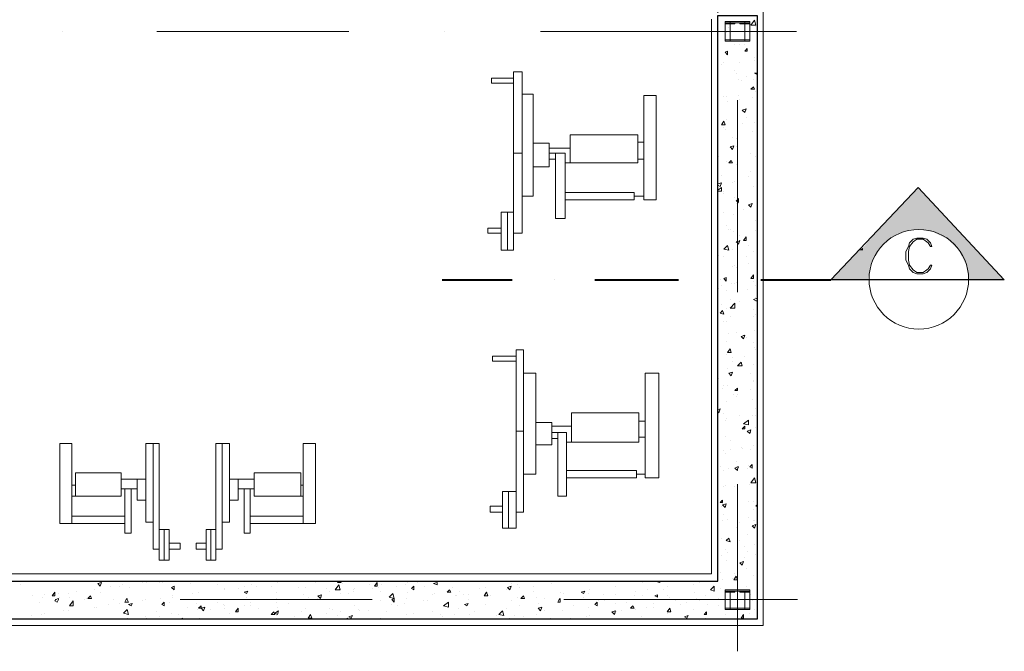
# Model space of a CAD drawing. Header units: metres. Extents: x 5.7 to 89.8, y 4 to 63.5.
# Tile 25 of 32: x 55.6 to 63.3, y 44 to 49. Entities that reach past the tile are written whole.
import ezdxf

# ---------------------------------------------------------------- set-up
doc = ezdxf.new("R2010")
doc.units = ezdxf.units.M
doc.header["$MEASUREMENT"] = 0
for name, color, linetype in [('PDF4_ax', 7, 'Continuous'), ('PDF4_column', 7, 'Continuous'), ('PDF4_furn', 7, 'Continuous'), ('PDF4_hatch-plan', 7, 'Continuous'), ('PDF4_Layer5', 7, 'Continuous'), ('PDF4_SECTION', 7, 'Continuous'), ('PDF4_shear wall', 7, 'Continuous')]:
    doc.layers.add(name, color=color, linetype=linetype)

msp = doc.modelspace()

# ---------------------------------------------------------------- linework, layer by layer
at = {"layer": 'PDF4_ax', "lineweight": 9}
for points in [[(55.9509, 48.904), (55.9509, 48.904)], [(56.6925, 48.904), (58.1949, 48.904)], [(58.9462, 48.904), (58.9462, 48.904)], [(59.6974, 48.904), (61.7007, 48.904)], [(61.2384, 48.3647), (61.2384, 46.8622)], [(61.2384, 46.111), (61.2384, 46.111)], [(61.2384, 45.3597), (61.2384, 44.0499)], [(56.1242, 44.4544), (56.1242, 44.4544)], [(56.8754, 44.4544), (58.3779, 44.4544)], [(59.1291, 44.4544), (59.1291, 44.4544)], [(59.8804, 44.4544), (61.7103, 44.4544)]]:
    msp.add_lwpolyline(points, dxfattribs=at)
at = {"layer": 'PDF4_column', "lineweight": 18}
for points in [[(61.1421, 48.9811), (61.3347, 48.9811), (61.3347, 48.827), (61.1421, 48.827)], [(61.1421, 48.9811), (61.3347, 48.9811), (61.3347, 48.827), (61.1421, 48.827)], [(61.1421, 48.9811), (61.3347, 48.9811), (61.3347, 48.827), (61.1421, 48.827)], [(61.1806, 48.8366), (61.1421, 48.8366), (61.2191, 48.8366), (61.1806, 48.8366), (61.1806, 48.9618), (61.2191, 48.9618), (61.2191, 48.9714), (61.1421, 48.9714), (61.1421, 48.9618), (61.1806, 48.9618)], [(61.1806, 48.8366), (61.1421, 48.8366), (61.2191, 48.8366), (61.1806, 48.8366), (61.1806, 48.9618), (61.2191, 48.9618), (61.2191, 48.9714), (61.1421, 48.9714), (61.1421, 48.9618), (61.1806, 48.9618)], [(61.1806, 48.8366), (61.1421, 48.8366), (61.2191, 48.8366), (61.1806, 48.8366), (61.1806, 48.9618), (61.2191, 48.9618), (61.2191, 48.9714), (61.1421, 48.9714), (61.1421, 48.9618), (61.1806, 48.9618)], [(61.2962, 48.9714), (61.1806, 48.9714), (61.1806, 48.9811), (61.2962, 48.9811)], [(61.2962, 48.9714), (61.1806, 48.9714), (61.1806, 48.9811), (61.2962, 48.9811)], [(61.2962, 48.9714), (61.1806, 48.9714), (61.1806, 48.9811), (61.2962, 48.9811)], [(61.2962, 48.8366), (61.2576, 48.8366), (61.3347, 48.8366), (61.2962, 48.8366), (61.2962, 48.9618), (61.3347, 48.9618), (61.3347, 48.9714), (61.2576, 48.9714), (61.2576, 48.9618), (61.2962, 48.9618)], [(61.2962, 48.8366), (61.2576, 48.8366), (61.3347, 48.8366), (61.2962, 48.8366), (61.2962, 48.9618), (61.3347, 48.9618), (61.3347, 48.9714), (61.2576, 48.9714), (61.2576, 48.9618), (61.2962, 48.9618)], [(61.2962, 48.8366), (61.2576, 48.8366), (61.3347, 48.8366), (61.2962, 48.8366), (61.2962, 48.9618), (61.3347, 48.9618), (61.3347, 48.9714), (61.2576, 48.9714), (61.2576, 48.9618), (61.2962, 48.9618)], [(61.2962, 48.827), (61.1806, 48.827), (61.1806, 48.8366), (61.2962, 48.8366)], [(61.2962, 48.827), (61.1806, 48.827), (61.1806, 48.8366), (61.2962, 48.8366)], [(61.2962, 48.827), (61.1806, 48.827), (61.1806, 48.8366), (61.2962, 48.8366)], [(61.1421, 44.5315), (61.3347, 44.5315), (61.3347, 44.3774), (61.1421, 44.3774)], [(61.1806, 44.387), (61.1421, 44.387), (61.2191, 44.387), (61.1806, 44.387), (61.1806, 44.5122), (61.2191, 44.5122), (61.2191, 44.5218), (61.1421, 44.5218), (61.1421, 44.5122), (61.1806, 44.5122)], [(61.2962, 44.387), (61.2576, 44.387), (61.3347, 44.387), (61.2962, 44.387), (61.2962, 44.5122), (61.3347, 44.5122), (61.3347, 44.5218), (61.2576, 44.5218), (61.2576, 44.5122), (61.2962, 44.5122)], [(61.2962, 44.3774), (61.1806, 44.3774), (61.1806, 44.387), (61.2962, 44.387)]]:
    msp.add_lwpolyline(points, close=True, dxfattribs=at)
msp.add_lwpolyline([(61.2962, 44.5218), (61.1806, 44.5218), (61.2962, 44.5218)], dxfattribs=at)
at = {"layer": 'PDF4_furn', "lineweight": 18}
for points in [[(59.4855, 48.5862), (59.5529, 48.5862), (59.5529, 47.3245), (59.4855, 47.3245)], [(60.5064, 48.4032), (60.6027, 48.4032), (60.6027, 47.5845), (60.5064, 47.5845)], [(59.9285, 48.095), (60.4583, 48.095), (60.4583, 47.8735), (59.9285, 47.8735)], [(59.813, 47.9505), (59.89, 47.9505), (59.89, 47.4401), (59.813, 47.4401)], [(59.3892, 47.4882), (59.4373, 47.4882), (59.4373, 47.1897), (59.3892, 47.1897)], [(59.5048, 46.4095), (59.5626, 46.4095), (59.5626, 45.1382), (59.5048, 45.1382)], [(60.516, 46.2265), (60.622, 46.2265), (60.622, 45.4079), (60.516, 45.4079)], [(59.9382, 45.9184), (60.4679, 45.9184), (60.4679, 45.6872), (59.9382, 45.6872)], [(59.8322, 45.7643), (59.8996, 45.7643), (59.8996, 45.2634), (59.8322, 45.2634)], [(55.9316, 45.0515), (55.9316, 45.6776), (56.0279, 45.6776), (56.0279, 45.0515)], [(56.7117, 45.6776), (56.7117, 44.8493), (56.6636, 44.8493), (56.6636, 45.6776)], [(57.1548, 45.6776), (57.1548, 44.8493), (57.2029, 44.8493), (57.2029, 45.6776)], [(57.9349, 45.0515), (57.9349, 45.6776), (57.8386, 45.6776), (57.8386, 45.0515)], [(56.0568, 45.2634), (56.0568, 45.4464), (56.4131, 45.4464), (56.4131, 45.2634)], [(57.8193, 45.2634), (57.8193, 45.4464), (57.4533, 45.4464), (57.4533, 45.2634)], [(59.3988, 45.302), (59.447, 45.302), (59.447, 45.013), (59.3988, 45.013)], [(56.7502, 45.0034), (56.7502, 44.7626), (56.7888, 44.7626), (56.7888, 45.0034)], [(57.1162, 45.0034), (57.1162, 44.7626), (57.0777, 44.7626), (57.0777, 45.0034)]]:
    msp.add_lwpolyline(points, close=True, dxfattribs=at)
for points in [[(59.4855, 48.538), (59.3121, 48.538), (59.3121, 48.4995), (59.4855, 48.4995)], [(59.5529, 48.4128), (59.6396, 48.4128), (59.6396, 47.6134), (59.5529, 47.6134)], [(60.4583, 48.0372), (60.5064, 48.0372)], [(59.6396, 48.0276), (59.7648, 48.0276), (59.7648, 47.8446), (59.6396, 47.8446)], [(59.7648, 47.9891), (59.9285, 47.9891)], [(59.4855, 47.9505), (59.5529, 47.9505)], [(59.813, 47.9505), (59.7648, 47.9505)], [(59.813, 47.9024), (59.7648, 47.9024)], [(60.4583, 47.9024), (60.5064, 47.9024)], [(59.9285, 47.8735), (59.89, 47.8735)], [(59.89, 47.6423), (60.4294, 47.6423), (60.4294, 47.5845), (59.89, 47.5845)], [(60.4294, 47.6134), (60.5064, 47.6134)], [(59.4373, 47.4882), (59.4855, 47.4882)], [(59.3892, 47.363), (59.2832, 47.363), (59.2832, 47.3245), (59.3892, 47.3245)], [(59.4373, 47.1897), (59.4855, 47.1897), (59.4855, 47.3245)], [(59.5048, 46.3614), (59.3218, 46.3614), (59.3218, 46.3229), (59.5048, 46.3229)], [(59.5626, 46.2265), (59.6589, 46.2265), (59.6589, 45.4368), (59.5626, 45.4368)], [(59.6589, 45.8413), (59.7841, 45.8413), (59.7841, 45.6679), (59.6589, 45.6679)], [(59.7841, 45.8124), (59.9382, 45.8124)], [(60.4679, 45.8509), (60.516, 45.8509)], [(59.5048, 45.7739), (59.5626, 45.7739)], [(59.8322, 45.7643), (59.7841, 45.7643)], [(60.4679, 45.7257), (60.516, 45.7257)], [(56.6636, 45.6776), (56.6058, 45.6776), (56.6058, 45.0612), (56.6636, 45.0612)], [(57.2029, 45.6776), (57.2607, 45.6776), (57.2607, 45.0612), (57.2029, 45.0612)], [(59.8322, 45.7161), (59.7841, 45.7161)], [(59.9382, 45.6872), (59.8996, 45.6872)], [(59.8996, 45.4657), (60.4486, 45.4657), (60.4486, 45.4079), (59.8996, 45.4079)], [(60.4486, 45.4368), (60.516, 45.4368)], [(56.0568, 45.3501), (56.0279, 45.3501)], [(56.5384, 45.3983), (56.4131, 45.3983)], [(56.6058, 45.3983), (56.5384, 45.3983), (56.5384, 45.2345), (56.6058, 45.2345)], [(57.2607, 45.3983), (57.3281, 45.3983), (57.3281, 45.2345), (57.2607, 45.2345)], [(57.3281, 45.3983), (57.4533, 45.3983)], [(57.8193, 45.3501), (57.8386, 45.3501)], [(56.0568, 45.2634), (56.0279, 45.2634)], [(56.4131, 45.3212), (56.442, 45.3212), (56.442, 44.9745), (56.4902, 44.9745), (56.4902, 45.3212), (56.442, 45.3212)], [(56.4902, 45.3212), (56.5384, 45.3212)], [(57.3763, 45.3212), (57.3281, 45.3212)], [(57.4244, 45.3212), (57.3763, 45.3212), (57.3763, 44.9745), (57.4244, 44.9745), (57.4244, 45.3212), (57.4533, 45.3212)], [(57.8193, 45.2634), (57.8386, 45.2634)], [(59.447, 45.302), (59.5048, 45.302)], [(59.3988, 45.1864), (59.3025, 45.1864), (59.3025, 45.1382), (59.3988, 45.1382)], [(56.0279, 45.1093), (56.442, 45.1093)], [(57.8386, 45.1093), (57.4244, 45.1093)], [(59.447, 45.013), (59.5048, 45.013), (59.5048, 45.1382)], [(56.0279, 45.0515), (56.442, 45.0515)], [(57.8386, 45.0515), (57.4244, 45.0515)], [(56.7502, 45.0034), (56.7117, 45.0034)], [(57.1162, 45.0034), (57.1548, 45.0034)], [(56.7888, 44.8493), (56.8754, 44.8493), (56.8754, 44.8974), (56.7888, 44.8974)], [(57.0777, 44.8493), (57.0007, 44.8493), (57.0007, 44.8974), (57.0777, 44.8974)], [(56.7502, 44.7626), (56.7117, 44.7626), (56.7117, 44.8493)], [(57.1162, 44.7626), (57.1548, 44.7626), (57.1548, 44.8493)]]:
    msp.add_lwpolyline(points, dxfattribs=at)
at = {"layer": 'PDF4_hatch-plan', "lineweight": 18}
for points in [[(61.3443, 48.9522), (61.3732, 48.9907), (61.3828, 48.9522)], [(61.1613, 48.7499), (61.1613, 48.721), (61.1421, 48.7403)], [(61.3154, 48.7692), (61.3154, 48.7499), (61.2962, 48.7499)], [(61.3636, 48.4706), (61.3732, 48.4514), (61.3443, 48.4514)], [(61.3058, 48.2973), (61.2962, 48.2684), (61.2769, 48.2876)], [(61.1324, 48.2009), (61.1421, 48.1721), (61.1132, 48.1721)], [(61.2095, 48.0083), (61.1999, 47.9794), (61.1806, 47.9987)], [(61.1902, 47.8927), (61.1999, 47.8735), (61.171, 47.8735)], [(61.248, 47.5942), (61.248, 47.5653), (61.2384, 47.5749), (61.2287, 47.5749), (61.2384, 47.5845)], [(61.354, 47.5557), (61.3443, 47.5268), (61.3251, 47.546)], [(61.2576, 47.2667), (61.248, 47.2378), (61.2384, 47.2475), (61.2287, 47.2571), (61.2384, 47.2571)], [(61.3058, 47.2956), (61.3058, 47.2667), (61.2865, 47.2667)], [(61.171, 47.1897), (61.1324, 47.1993), (61.1613, 47.2282)], [(61.1517, 46.9778), (61.1517, 46.9489), (61.1324, 46.9682)], [(61.3636, 46.997), (61.3636, 46.9682), (61.3443, 46.9682)], [(61.2191, 46.737), (61.1806, 46.737), (61.2191, 46.7755)], [(61.1228, 46.7177), (61.1324, 46.6888), (61.1035, 46.6985)], [(61.2962, 46.5251), (61.2865, 46.4962), (61.2673, 46.5155)], [(61.1806, 46.4192), (61.1902, 46.3903), (61.1613, 46.3903)], [(61.2769, 46.2843), (61.2673, 46.3132), (61.2384, 46.2843)], [(61.1999, 46.2362), (61.1902, 46.2073), (61.171, 46.2265)], [(61.2384, 46.111), (61.2384, 46.0917), (61.2191, 46.0917)], [(61.2962, 45.8124), (61.2962, 45.7931), (61.2769, 45.7931)], [(61.3251, 45.822), (61.2865, 45.8317), (61.3251, 45.8606)], [(61.3443, 45.7835), (61.3347, 45.7546), (61.3154, 45.7739)], [(61.2384, 45.4753), (61.2384, 45.4657), (61.2191, 45.4849), (61.2384, 45.4946), (61.248, 45.4946)], [(61.354, 45.5138), (61.354, 45.4849), (61.3347, 45.4946)], [(61.3828, 45.3694), (61.3443, 45.3694), (61.3732, 45.4079)], [(61.1228, 45.2345), (61.1228, 45.2153), (61.1035, 45.2153)], [(61.1517, 45.2056), (61.1421, 45.1767), (61.1228, 45.196)], [(61.3828, 45.0419), (61.3732, 45.013), (61.354, 45.0323)], [(61.171, 44.936), (61.1806, 44.9071), (61.1517, 44.9167)], [(61.2865, 44.753), (61.2769, 44.7241), (61.2576, 44.7433)], [(56.259, 44.5892), (56.2494, 44.5604), (56.2302, 44.5796)], [(58.1275, 44.5315), (58.089, 44.5315), (58.1179, 44.57)], [(58.4164, 44.5892), (58.4164, 44.5604), (58.3972, 44.5604)], [(58.8884, 44.5892), (58.8884, 44.57), (58.8595, 44.5796)], [(61.2287, 44.6374), (61.2384, 44.6085), (61.2095, 44.6085)], [(55.8931, 44.5122), (55.8931, 44.4833), (55.8738, 44.4833)], [(56.8273, 44.5604), (56.8273, 44.5315), (56.808, 44.5507)], [(57.4052, 44.5218), (57.3955, 44.5026), (57.3763, 44.5122)], [(57.983, 44.4929), (57.9734, 44.464), (57.9541, 44.4833)], [(58.5513, 44.464), (58.5128, 44.4737), (58.5416, 44.5026)], [(58.7054, 44.5604), (58.7054, 44.5315), (58.6861, 44.5411)], [(58.9847, 44.5315), (58.9943, 44.5122), (58.9654, 44.5122)], [(59.2736, 44.5122), (59.2832, 44.4833), (59.2544, 44.4833)], [(59.4662, 44.5604), (59.4566, 44.5315), (59.4373, 44.5507)], [(60.0441, 44.5218), (60.0345, 44.5026), (60.0152, 44.5122)], [(60.6124, 44.4929), (60.6124, 44.4737), (60.5931, 44.4833)], [(61.0554, 44.5218), (61.0265, 44.5315), (61.0554, 44.5604)], [(55.922, 44.464), (55.922, 44.4544), (55.9123, 44.4351), (55.8931, 44.4448), (55.9027, 44.4544)], [(56.0375, 44.4063), (56.0086, 44.4063), (56.0375, 44.4448)], [(56.1724, 44.4833), (56.182, 44.464), (56.1531, 44.464)], [(56.4613, 44.464), (56.4613, 44.4544), (56.4709, 44.4351), (56.442, 44.4351), (56.4517, 44.4544)], [(56.4998, 44.4255), (56.4902, 44.4063), (56.4709, 44.4159)], [(56.7502, 44.4351), (56.7502, 44.4063), (56.731, 44.4159)], [(58.5513, 44.464), (58.5513, 44.4544), (58.5513, 44.4351), (58.532, 44.4544)], [(58.975, 44.3966), (58.9365, 44.4063), (58.975, 44.4351)], [(59.1291, 44.4255), (59.1195, 44.4063), (59.1003, 44.4159)], [(59.5626, 44.4833), (59.5722, 44.464), (59.5433, 44.464)], [(59.8515, 44.464), (59.8515, 44.4544), (59.8515, 44.4351), (59.8322, 44.4351), (59.8419, 44.4544)], [(60.1404, 44.4351), (60.1404, 44.4063), (60.1212, 44.4159)], [(56.4709, 44.3388), (56.4324, 44.3485), (56.4613, 44.3774)], [(57.0392, 44.4063), (57.0392, 44.387), (57.0199, 44.387)], [(57.0681, 44.3966), (57.0584, 44.3677), (57.0392, 44.387)], [(57.3281, 44.387), (57.3281, 44.3581), (57.3089, 44.3581)], [(57.6074, 44.3581), (57.617, 44.3388), (57.5882, 44.3388)], [(57.6459, 44.3677), (57.6363, 44.3388), (57.617, 44.3485)], [(57.8964, 44.3388), (57.906, 44.3099), (57.8771, 44.3099)], [(59.4085, 44.3292), (59.3699, 44.3388), (59.3988, 44.3677)], [(59.707, 44.3966), (59.6974, 44.3677), (59.6781, 44.387)], [(60.2849, 44.3677), (60.2753, 44.3388), (60.256, 44.3581)], [(60.4197, 44.4063), (60.4294, 44.387), (60.4005, 44.387)], [(60.7087, 44.387), (60.7183, 44.3581), (60.6894, 44.3581)], [(60.9976, 44.3581), (60.9976, 44.3388), (60.9783, 44.3388)], [(61.2865, 44.3388), (61.2865, 44.3099), (61.2673, 44.3099)], [(58.2238, 44.3292), (58.2142, 44.3099), (58.1949, 44.3196)], [(60.8531, 44.3292), (60.8435, 44.3099), (60.8242, 44.3196)]]:
    msp.add_lwpolyline(points, close=True, dxfattribs=at)
for points in [[(61.1517, 48.8944), (61.1517, 48.8944)], [(61.171, 48.9329), (61.171, 48.9329)], [(61.3828, 48.9425), (61.3828, 48.9425)], [(61.2191, 48.7981), (61.2191, 48.7981)], [(61.2576, 48.7981), (61.2576, 48.7981)], [(61.2962, 48.7981), (61.2962, 48.7981)], [(61.1324, 48.6632), (61.1324, 48.6632)], [(61.2576, 48.6632), (61.2576, 48.6632)], [(61.3732, 48.7018), (61.3732, 48.7018)], [(61.3732, 48.6729), (61.3732, 48.6729)], [(61.1132, 48.644), (61.1132, 48.644)], [(61.2191, 48.5958), (61.2191, 48.5958)], [(61.2287, 48.5766), (61.2287, 48.5766)], [(61.3925, 48.5669), (61.3732, 48.5766), (61.3925, 48.5766)], [(61.248, 48.5284), (61.248, 48.5284)], [(61.2673, 48.5188), (61.2673, 48.5188)], [(61.3058, 48.5477), (61.3058, 48.5477)], [(61.3636, 48.5284), (61.3636, 48.5284)], [(61.3828, 48.4321), (61.3828, 48.4321)], [(61.1324, 48.3936), (61.1324, 48.3936)], [(61.1517, 48.3936), (61.1517, 48.3936)], [(61.1613, 48.355), (61.1613, 48.355)], [(61.248, 48.4032), (61.248, 48.4032)], [(61.2576, 48.3743), (61.2576, 48.3743)], [(61.354, 48.3839), (61.354, 48.3839)], [(61.2384, 48.2684), (61.2384, 48.2684)], [(61.1517, 48.2106), (61.1517, 48.2106)], [(61.3058, 48.2298), (61.3058, 48.2298)], [(61.3732, 48.1913), (61.3732, 48.1913)], [(61.1324, 48.1528), (61.1324, 48.1528)], [(61.1421, 48.1335), (61.1421, 48.1335)], [(61.2384, 48.1335), (61.2384, 48.1335)], [(61.2769, 48.1817), (61.2769, 48.1817)], [(61.354, 48.1239), (61.354, 48.1239)], [(61.1999, 48.0757), (61.1999, 48.0757)], [(61.2287, 48.0661), (61.2287, 48.0661)], [(61.1902, 47.9794), (61.1902, 47.9794)], [(61.2287, 47.9987), (61.2287, 47.9987)], [(61.0939, 47.9216), (61.0939, 47.9216)], [(61.1517, 47.8831), (61.1517, 47.8831)], [(61.3443, 47.9505), (61.3443, 47.9505)], [(61.3828, 47.9216), (61.3828, 47.9216)], [(61.2287, 47.8639), (61.2287, 47.8639)], [(61.3443, 47.8061), (61.3443, 47.8061)], [(61.1132, 47.7772), (61.1132, 47.7772)], [(61.2191, 47.729), (61.2191, 47.729)], [(61.2384, 47.7964), (61.2384, 47.7964)], [(61.3251, 47.7675), (61.3251, 47.7675)], [(61.0843, 47.7098), (61.1132, 47.7194), (61.1035, 47.6905), (61.0843, 47.7001)], [(61.0843, 47.6616), (61.1132, 47.6809), (61.1132, 47.652), (61.0843, 47.652)], [(61.1324, 47.652), (61.1324, 47.652)], [(61.1999, 47.7194), (61.1999, 47.7194)], [(61.2384, 47.652), (61.2384, 47.652)], [(61.3636, 47.6905), (61.3636, 47.6905)], [(61.3925, 47.6712), (61.3925, 47.6712)], [(61.1324, 47.6327), (61.1324, 47.6327)], [(61.2191, 47.6038), (61.2191, 47.6038)], [(61.2287, 47.5557), (61.2287, 47.5557)], [(61.248, 47.5557), (61.248, 47.5557)], [(61.2865, 47.5075), (61.2865, 47.5075)], [(61.1324, 47.4882), (61.1324, 47.4882)], [(61.2095, 47.469), (61.2095, 47.469)], [(61.3828, 47.4208), (61.3828, 47.4208)], [(61.1517, 47.3823), (61.1517, 47.3823)], [(61.171, 47.3534), (61.171, 47.3534)], [(61.1806, 47.3534), (61.1806, 47.3534)], [(61.3828, 47.3438), (61.3828, 47.3438)], [(61.2095, 47.3341), (61.2095, 47.3341)], [(61.2576, 47.3052), (61.2576, 47.3052)], [(61.1999, 47.1993), (61.1999, 47.1993)], [(61.3251, 47.2282), (61.3251, 47.2282)], [(61.0939, 47.1511), (61.0939, 47.1511)], [(61.1324, 47.1415), (61.1324, 47.1415)], [(61.3058, 47.1415), (61.3058, 47.1415)], [(61.3636, 47.18), (61.3636, 47.18)], [(61.1999, 47.0645), (61.1999, 47.0645)], [(61.2191, 47.0741), (61.2191, 47.0741)], [(61.2287, 47.0548), (61.2287, 47.0548)], [(61.3251, 47.0837), (61.3251, 47.0837)], [(61.0939, 46.8911), (61.0939, 46.8911)], [(61.1132, 46.9104), (61.1132, 46.9104)], [(61.1902, 46.9296), (61.1902, 46.9296)], [(61.2191, 46.9296), (61.2191, 46.9296)], [(61.2287, 46.9393), (61.2287, 46.9393)], [(61.3154, 46.8815), (61.3154, 46.8815)], [(61.3636, 46.9489), (61.3636, 46.9489)], [(61.3828, 46.9104), (61.3828, 46.9104)], [(61.1517, 46.8718), (61.1517, 46.8718)], [(61.1806, 46.8044), (61.1806, 46.8044)], [(61.3925, 46.7948), (61.3828, 46.7948), (61.3636, 46.8044), (61.3925, 46.8141)], [(61.3828, 46.8237), (61.3828, 46.8237)], [(61.1132, 46.7659), (61.1132, 46.7659)], [(61.1517, 46.737), (61.1517, 46.737)], [(61.2576, 46.7852), (61.2576, 46.7852)], [(61.3636, 46.7274), (61.3636, 46.7274)], [(61.1806, 46.6696), (61.1806, 46.6696)], [(61.3636, 46.6696), (61.3636, 46.6696)], [(61.3828, 46.6888), (61.3828, 46.6888)], [(61.1324, 46.6311), (61.1324, 46.6311)], [(61.1517, 46.6311), (61.1517, 46.6311)], [(61.171, 46.5347), (61.171, 46.5347)], [(61.2287, 46.5444), (61.2287, 46.5444)], [(61.2865, 46.5251), (61.2865, 46.5251)], [(61.3058, 46.5059), (61.3058, 46.5059)], [(61.3732, 46.5636), (61.3732, 46.5636)], [(61.1517, 46.477), (61.1517, 46.477)], [(61.3636, 46.4673), (61.3636, 46.4673)], [(61.3732, 46.4288), (61.3732, 46.4288)], [(61.1517, 46.371), (61.1517, 46.371)], [(61.171, 46.3999), (61.171, 46.3999)], [(61.1999, 46.3518), (61.1999, 46.3518)], [(61.2962, 46.3614), (61.2962, 46.3614)], [(61.3828, 46.4095), (61.3828, 46.4095)], [(61.1613, 46.2651), (61.1613, 46.2651)], [(61.1999, 46.3229), (61.1999, 46.3229)], [(61.3636, 46.294), (61.3636, 46.294)], [(61.0939, 46.188), (61.0939, 46.188)], [(61.1902, 46.2073), (61.1902, 46.2073)], [(61.3443, 46.2265), (61.3443, 46.2265)], [(61.1228, 46.111), (61.1228, 46.111)], [(61.1324, 46.1302), (61.1324, 46.1302)], [(61.1613, 46.1302), (61.1613, 46.1302)], [(61.3636, 46.1688), (61.3636, 46.1688)], [(61.3636, 46.1591), (61.3636, 46.1591)], [(61.2095, 46.0628), (61.2095, 46.0628)], [(61.2287, 46.0436), (61.2287, 46.0436)], [(61.2384, 46.0628), (61.2384, 46.0628)], [(61.3443, 46.1013), (61.3443, 46.1013)], [(61.1517, 46.005), (61.1517, 46.005)], [(61.354, 46.0243), (61.354, 46.0243)], [(61.0843, 45.9376), (61.1035, 45.9472), (61.0939, 45.9184), (61.0843, 45.928)], [(61.1324, 45.9087), (61.1324, 45.9087)], [(61.2576, 45.8991), (61.2576, 45.8991)], [(61.354, 45.8991), (61.354, 45.8991)], [(61.3828, 45.9472), (61.3828, 45.9472)], [(61.3828, 45.8991), (61.3828, 45.8991)], [(61.1421, 45.8606), (61.1421, 45.8606)], [(61.1517, 45.8702), (61.1517, 45.8702)], [(61.3828, 45.8028), (61.3828, 45.8028)], [(61.1421, 45.7354), (61.1421, 45.7354)], [(61.2769, 45.7835), (61.2769, 45.7835)], [(61.3443, 45.7643), (61.3443, 45.7643)], [(61.1806, 45.6968), (61.1806, 45.6968)], [(61.2673, 45.6487), (61.2673, 45.6487)], [(61.3636, 45.6583), (61.3636, 45.6583)], [(61.1324, 45.6198), (61.1324, 45.6198)], [(61.1421, 45.6005), (61.1421, 45.6005)], [(61.1806, 45.6294), (61.1806, 45.6294)], [(61.2769, 45.639), (61.2769, 45.639)], [(61.3443, 45.6294), (61.3443, 45.6294)], [(61.1035, 45.4946), (61.1035, 45.4946)], [(61.2287, 45.5331), (61.2287, 45.5331)], [(61.3251, 45.5042), (61.3251, 45.5042)], [(61.3347, 45.4946), (61.3347, 45.4946)], [(61.1324, 45.4657), (61.1324, 45.4657)], [(61.171, 45.4849), (61.171, 45.4849)], [(61.3154, 45.4849), (61.3154, 45.4849)], [(61.1324, 45.3405), (61.1324, 45.3405)], [(61.1421, 45.3501), (61.1421, 45.3501)], [(61.2191, 45.3405), (61.2191, 45.3405)], [(61.3347, 45.3597), (61.3347, 45.3597)], [(61.3828, 45.3886), (61.3828, 45.3886)], [(61.2384, 45.2827), (61.2384, 45.2827)], [(61.1132, 45.2345), (61.1132, 45.2345)], [(61.1132, 45.1864), (61.1132, 45.1864)], [(61.1228, 45.2056), (61.1228, 45.2056)], [(61.3251, 45.2249), (61.3251, 45.2249)], [(61.3251, 45.2249), (61.3251, 45.2249)], [(61.3636, 45.2249), (61.3636, 45.2249)], [(61.3925, 45.1864), (61.3828, 45.1864), (61.3925, 45.196)], [(61.1324, 45.119), (61.1324, 45.119)], [(61.3636, 45.1575), (61.3636, 45.1575)], [(61.1228, 45.0708), (61.1228, 45.0708)], [(61.1613, 45.0804), (61.1613, 45.0804)], [(61.2576, 45.0612), (61.2576, 45.0612)], [(61.3251, 45.0997), (61.3251, 45.0997)], [(61.3636, 45.0708), (61.3636, 45.0708)], [(61.3732, 45.0708), (61.3732, 45.0708)], [(61.2287, 45.0226), (61.2287, 45.0226)], [(61.3154, 44.9649), (61.3154, 44.9649)], [(61.1132, 44.936), (61.1132, 44.936)], [(61.1517, 44.9071), (61.1517, 44.9071)], [(61.2576, 44.9167), (61.2576, 44.9167)], [(61.3732, 44.8878), (61.3732, 44.8878)], [(61.1132, 44.8011), (61.1132, 44.8011)], [(61.1421, 44.8493), (61.1421, 44.8493)], [(61.1613, 44.8204), (61.1613, 44.8204)], [(61.2962, 44.8686), (61.2962, 44.8686)], [(61.3154, 44.83), (61.3154, 44.83)], [(61.3828, 44.8108), (61.3828, 44.8108)], [(61.1517, 44.7626), (61.1517, 44.7626)], [(61.2962, 44.7819), (61.2962, 44.7819)], [(61.1035, 44.6663), (61.1035, 44.6663)], [(61.2191, 44.6567), (61.2191, 44.6567)], [(61.3058, 44.6952), (61.3058, 44.6952)], [(61.3636, 44.647), (61.3636, 44.647)], [(55.6234, 44.57), (55.6234, 44.57)], [(55.6619, 44.5989), (55.6715, 44.5989)], [(55.6715, 44.5989), (55.6715, 44.5989)], [(56.4228, 44.57), (56.4228, 44.57)], [(56.5191, 44.5989), (56.5191, 44.5989)], [(56.5769, 44.5892), (56.5769, 44.5892)], [(56.6154, 44.5892), (56.6154, 44.5892)], [(56.7117, 44.5892), (56.7117, 44.5892)], [(56.7406, 44.5892), (56.7406, 44.5892)], [(56.9525, 44.5796), (56.9525, 44.5796)], [(57.1644, 44.57), (57.1644, 44.57)], [(57.4341, 44.57), (57.4341, 44.57)], [(57.6363, 44.5892), (57.6363, 44.5892)], [(57.6652, 44.5989), (57.6652, 44.5989)], [(57.6652, 44.5989), (57.6941, 44.5989)], [(57.6941, 44.5989), (57.6941, 44.5989)], [(57.723, 44.5989), (57.723, 44.5989)], [(57.7326, 44.5989), (57.7326, 44.5989)], [(57.9349, 44.5892), (57.9349, 44.5892)], [(58.0986, 44.5989), (58.0986, 44.5989)], [(58.1275, 44.5989), (58.1371, 44.5892), (58.1082, 44.5892), (58.1179, 44.5989)], [(58.1468, 44.5796), (58.1468, 44.5796)], [(58.3009, 44.5989), (58.3105, 44.5989)], [(58.3105, 44.5989), (58.3105, 44.5989)], [(58.3587, 44.57), (58.3587, 44.57)], [(58.455, 44.57), (58.455, 44.57)], [(58.638, 44.57), (58.638, 44.57)], [(58.6572, 44.5989), (58.6572, 44.5989)], [(58.6572, 44.5892), (58.6572, 44.5892)], [(58.7343, 44.5892), (58.7343, 44.5892)], [(59.4662, 44.5796), (59.4662, 44.5796)], [(59.5144, 44.57), (59.5144, 44.57)], [(59.7841, 44.5796), (59.7841, 44.5796)], [(60.4968, 44.5892), (60.4968, 44.5892)], [(60.6316, 44.5989), (60.6316, 44.5892), (60.5931, 44.5989), (60.6027, 44.5989)], [(60.8917, 44.57), (60.8917, 44.57)], [(60.9398, 44.5989), (60.9398, 44.5989)], [(60.9398, 44.5989), (60.9494, 44.5989)], [(60.9398, 44.5892), (60.9398, 44.5892)], [(61.1228, 44.6085), (61.1228, 44.6085)], [(61.1999, 44.6181), (61.1999, 44.6181)], [(55.816, 44.4929), (55.816, 44.4929)], [(55.922, 44.5026), (55.922, 44.5026)], [(55.999, 44.5026), (55.999, 44.5026)], [(56.0664, 44.5218), (56.0664, 44.5218)], [(56.2013, 44.5315), (56.2013, 44.5315)], [(56.2494, 44.5122), (56.2494, 44.5122)], [(56.3265, 44.5604), (56.3265, 44.5604)], [(56.4035, 44.5604), (56.4035, 44.5604)], [(56.4806, 44.5507), (56.4806, 44.5507)], [(56.9718, 44.5026), (56.9718, 44.5026)], [(57.0199, 44.5122), (57.0199, 44.5122)], [(57.2222, 44.5411), (57.2222, 44.5411)], [(57.2222, 44.5315), (57.2222, 44.5315)], [(57.3281, 44.5411), (57.3281, 44.5411)], [(57.3763, 44.5604), (57.3763, 44.5604)], [(57.4726, 44.5604), (57.4726, 44.5604)], [(57.5882, 44.5604), (57.5882, 44.5604)], [(57.6267, 44.5122), (57.6267, 44.5122)], [(57.8, 44.5507), (57.8, 44.5507)], [(57.8386, 44.4929), (57.8386, 44.4929)], [(57.8578, 44.5507), (57.8578, 44.5507)], [(58.0216, 44.5411), (58.0216, 44.5411)], [(58.0408, 44.5218), (58.0408, 44.5218)], [(58.1275, 44.5026), (58.1275, 44.5026)], [(58.1949, 44.5026), (58.1949, 44.5026)], [(58.2334, 44.5315), (58.2334, 44.5315)], [(58.2334, 44.5218), (58.2334, 44.5218)], [(58.2431, 44.5411), (58.2431, 44.5411)], [(58.3779, 44.5411), (58.3779, 44.5411)], [(58.4261, 44.5507), (58.4261, 44.5507)], [(58.4453, 44.5218), (58.4453, 44.5218)], [(58.5705, 44.5604), (58.5705, 44.5604)], [(58.6572, 44.5122), (58.6572, 44.5122)], [(58.7921, 44.5604), (58.7921, 44.5604)], [(58.8498, 44.4929), (58.8498, 44.4929)], [(58.8691, 44.5026), (58.8691, 44.5026)], [(59.0039, 44.5507), (59.0039, 44.5507)], [(59.0617, 44.5218), (59.0617, 44.5218)], [(59.0906, 44.4929), (59.0906, 44.4929)], [(59.1291, 44.4929), (59.1291, 44.4929)], [(59.2158, 44.5411), (59.2158, 44.5411)], [(59.264, 44.5507), (59.264, 44.5507)], [(59.2736, 44.5218), (59.2736, 44.5218)], [(59.2832, 44.5122), (59.2832, 44.5122)], [(59.4277, 44.5315), (59.4277, 44.5315)], [(59.5337, 44.5507), (59.5337, 44.5507)], [(59.6396, 44.5604), (59.6396, 44.5604)], [(59.6396, 44.5218), (59.6396, 44.5218)], [(59.8515, 44.5122), (59.8515, 44.5122)], [(59.8804, 44.5026), (59.8804, 44.5026)], [(60.073, 44.5026), (60.073, 44.5026)], [(60.0826, 44.5315), (60.0826, 44.5315)], [(60.1886, 44.4929), (60.1886, 44.4929)], [(60.2849, 44.5604), (60.2849, 44.5604)], [(60.2849, 44.4929), (60.2849, 44.4929)], [(60.439, 44.5218), (60.439, 44.5218)], [(60.5353, 44.5315), (60.5353, 44.5315)], [(60.6605, 44.5315), (60.6605, 44.5315)], [(60.6894, 44.5604), (60.6894, 44.5604)], [(60.9013, 44.5122), (60.9013, 44.5122)], [(61.1035, 44.5411), (61.1035, 44.5411)], [(61.3058, 44.5604), (61.3058, 44.5604)], [(61.3443, 44.4929), (61.3443, 44.4929)], [(55.7197, 44.4833), (55.7197, 44.4833)], [(55.7775, 44.4351), (55.7775, 44.4351)], [(55.7968, 44.4737), (55.7968, 44.4737)], [(55.9316, 44.4737), (55.9316, 44.4737)], [(56.0086, 44.4737), (56.0086, 44.4737)], [(56.1435, 44.464), (56.1435, 44.464)], [(56.3168, 44.4159), (56.3168, 44.4159)], [(56.3554, 44.4544), (56.3554, 44.4544)], [(56.4035, 44.4255), (56.4035, 44.4255)], [(56.4709, 44.4351), (56.4709, 44.4351)], [(56.5769, 44.4448), (56.5769, 44.4448)], [(56.6058, 44.4544), (56.6058, 44.4544)], [(56.7213, 44.464), (56.7213, 44.464)], [(56.7888, 44.4351), (56.7888, 44.4351)], [(56.8177, 44.4833), (56.8177, 44.4833)], [(56.8177, 44.4737), (56.8177, 44.4737)], [(57.0007, 44.4255), (57.0007, 44.4255)], [(57.1644, 44.4351), (57.1644, 44.4351)], [(57.2125, 44.4159), (57.2125, 44.4159)], [(57.3955, 44.4737), (57.3955, 44.4737)], [(57.4244, 44.4351), (57.4244, 44.4351)], [(57.6267, 44.464), (57.6267, 44.464)], [(57.6267, 44.4351), (57.6267, 44.4351)], [(57.723, 44.4544), (57.723, 44.4544)], [(57.723, 44.4255), (57.723, 44.4255)], [(57.8771, 44.4737), (57.8771, 44.4737)], [(57.9541, 44.464), (57.9541, 44.464)], [(58.4453, 44.4448), (58.4453, 44.4448)], [(58.532, 44.4544), (58.532, 44.4544)], [(58.532, 44.4159), (58.532, 44.4159)], [(58.6283, 44.4255), (58.6283, 44.4255)], [(58.6476, 44.464), (58.6476, 44.464)], [(58.7824, 44.4448), (58.7824, 44.4448)], [(58.8113, 44.4448), (58.8113, 44.4448)], [(59.0328, 44.4833), (59.0328, 44.4833)], [(59.0425, 44.4833), (59.0425, 44.4833)], [(59.264, 44.4159), (59.264, 44.4159)], [(59.3025, 44.4833), (59.3025, 44.4833)], [(59.4662, 44.4448), (59.4662, 44.4448)], [(59.5144, 44.4737), (59.5144, 44.4737)], [(59.6685, 44.4737), (59.6685, 44.4737)], [(59.6781, 44.4255), (59.6781, 44.4255)], [(59.7263, 44.464), (59.7263, 44.464)], [(59.9382, 44.4544), (59.9382, 44.4544)], [(59.9382, 44.4544), (59.9382, 44.4544)], [(60.0345, 44.4737), (60.0345, 44.4737)], [(60.1501, 44.4448), (60.1501, 44.4448)], [(60.1982, 44.4448), (60.1982, 44.4448)], [(60.2849, 44.4255), (60.2849, 44.4255)], [(60.3716, 44.4351), (60.3716, 44.4351)], [(60.4294, 44.4833), (60.4294, 44.4833)], [(60.4871, 44.4544), (60.4871, 44.4544)], [(60.4968, 44.4833), (60.4968, 44.4833)], [(60.5835, 44.4255), (60.5835, 44.4255)], [(60.6894, 44.4833), (60.6894, 44.4833)], [(60.7087, 44.4737), (60.7087, 44.4737)], [(60.7568, 44.4448), (60.7568, 44.4448)], [(60.7953, 44.4159), (60.7953, 44.4159)], [(60.8435, 44.4351), (60.8435, 44.4351)], [(60.9206, 44.464), (60.9206, 44.464)], [(60.9398, 44.4448), (60.9398, 44.4448)], [(60.988, 44.4833), (60.988, 44.4833)], [(61.0072, 44.4159), (61.0072, 44.4159)], [(61.0939, 44.464), (61.0939, 44.464)], [(61.1324, 44.4544), (61.1324, 44.4544)], [(61.354, 44.4448), (61.354, 44.4448)], [(55.7871, 44.3388), (55.7871, 44.3388)], [(55.816, 44.3485), (55.816, 44.3485)], [(55.9605, 44.3677), (55.9605, 44.3677)], [(55.999, 44.3677), (55.999, 44.3677)], [(56.2013, 44.3966), (56.2013, 44.3966)], [(56.2205, 44.3966), (56.2205, 44.3966)], [(56.6925, 44.3581), (56.6925, 44.3581)], [(56.808, 44.3485), (56.808, 44.3485)], [(56.8658, 44.3388), (56.8658, 44.3388)], [(56.9332, 44.3966), (56.9332, 44.3966)], [(57.0103, 44.3774), (57.0103, 44.3774)], [(57.1162, 44.3774), (57.1162, 44.3774)], [(57.2222, 44.4063), (57.2222, 44.4063)], [(57.2222, 44.387), (57.2222, 44.387)], [(57.2607, 44.3485), (57.2607, 44.3485)], [(57.3763, 44.4063), (57.3763, 44.4063)], [(57.4244, 44.4063), (57.4244, 44.4063)], [(57.4918, 44.387), (57.4918, 44.387)], [(57.6363, 44.3966), (57.6363, 44.3966)], [(57.8289, 44.3581), (57.8289, 44.3581)], [(57.8578, 44.387), (57.8578, 44.387)], [(58.0216, 44.3485), (58.0216, 44.3485)], [(58.0408, 44.387), (58.0408, 44.387)], [(58.0697, 44.3774), (58.0697, 44.3774)], [(58.1275, 44.3581), (58.1275, 44.3581)], [(58.2431, 44.4063), (58.2431, 44.4063)], [(58.272, 44.3774), (58.272, 44.3774)], [(58.2816, 44.3677), (58.2816, 44.3677)], [(58.349, 44.3677), (58.349, 44.3677)], [(58.4935, 44.3581), (58.4935, 44.3581)], [(58.5802, 44.4063), (58.5802, 44.4063)], [(58.6476, 44.3388), (58.6476, 44.3388)], [(58.7054, 44.3485), (58.7054, 44.3485)], [(58.8498, 44.3581), (58.8498, 44.3581)], [(58.9173, 44.3388), (58.9173, 44.3388)], [(59.0232, 44.3388), (59.0232, 44.3388)], [(59.0521, 44.387), (59.0521, 44.387)], [(59.1388, 44.3388), (59.1388, 44.3388)], [(59.1773, 44.3581), (59.1773, 44.3581)], [(59.4277, 44.387), (59.4277, 44.387)], [(59.5337, 44.4063), (59.5337, 44.4063)], [(59.6685, 44.3388), (59.6685, 44.3388)], [(59.7263, 44.3677), (59.7263, 44.3677)], [(59.8707, 44.3677), (59.8707, 44.3677)], [(59.9574, 44.4063), (59.9574, 44.4063)], [(60.073, 44.3966), (60.073, 44.3966)], [(60.2945, 44.3581), (60.2945, 44.3581)], [(60.333, 44.3677), (60.333, 44.3677)], [(60.439, 44.3774), (60.439, 44.3774)], [(60.5257, 44.3966), (60.5257, 44.3966)], [(60.5835, 44.3966), (60.5835, 44.3966)], [(60.6894, 44.3485), (60.6894, 44.3485)], [(60.8917, 44.3774), (60.8917, 44.3774)], [(61.0939, 44.4063), (61.0939, 44.4063)], [(61.1421, 44.3388), (61.1421, 44.3388)], [(61.2384, 44.3388), (61.2384, 44.3388)], [(61.3347, 44.3485), (61.3347, 44.3485)], [(61.3732, 44.3774), (61.3732, 44.3774)], [(55.7101, 44.3292), (55.7101, 44.3292)], [(56.4613, 44.3099), (56.4613, 44.3099)], [(56.6058, 44.3196), (56.6058, 44.3196)], [(56.6154, 44.3099), (56.6154, 44.3099)], [(56.7117, 44.3196), (56.7117, 44.3196)], [(56.8851, 44.3003), (56.8947, 44.3099), (56.8947, 44.3003)], [(57.0295, 44.3099), (57.0295, 44.3099)], [(57.6267, 44.3292), (57.6267, 44.3292)], [(57.7711, 44.3196), (57.7711, 44.3196)], [(58.1082, 44.3292), (58.1082, 44.3292)], [(58.1757, 44.3003), (58.1853, 44.3099), (58.1853, 44.3003)], [(58.4453, 44.3099), (58.4453, 44.3099)], [(58.9269, 44.3196), (58.9269, 44.3196)], [(59.3507, 44.3292), (59.3507, 44.3292)], [(59.4566, 44.3099), (59.4566, 44.3099)], [(59.4951, 44.3292), (59.4951, 44.3292)], [(59.5626, 44.3196), (59.5626, 44.3196)], [(59.7744, 44.3099), (59.7744, 44.3099)], [(59.8226, 44.3003), (59.8226, 44.3003)], [(59.8226, 44.3003), (59.8226, 44.3003)], [(59.9285, 44.3099), (59.9285, 44.3099)], [(60.0537, 44.3196), (60.0537, 44.3196)], [(60.0826, 44.3292), (60.0826, 44.3292)], [(60.4871, 44.3196), (60.4871, 44.3196)], [(60.988, 44.3099), (60.988, 44.3099)]]:
    msp.add_lwpolyline(points, dxfattribs=at)
at = {"layer": 'PDF4_Layer5', "lineweight": 13}
msp.add_lwpolyline([(48.6408, 44.2522), (48.6408, 54.0278), (61.4406, 54.0278), (61.4406, 44.2522)], close=True, dxfattribs=at)
msp.add_lwpolyline([(61.0361, 49.0003), (61.0361, 44.6567), (54.6025, 44.6567), (54.6025, 44.5989), (48.9393, 44.5989), (48.9393, 53.7293), (61.0843, 53.7293), (61.0843, 49.0485)], dxfattribs=at)
at = {"layer": 'PDF4_SECTION', "lineweight": 18}
msp.add_lwpolyline([(61.9704, 46.9585), (62.6542, 47.6809)], dxfattribs=at)
at = {"layer": 'PDF4_SECTION', "lineweight": 30}
msp.add_lwpolyline([(61.9704, 46.9585), (62.6542, 47.6809), (63.3284, 46.9585)], close=True, dxfattribs=at)
at = {"layer": 'PDF4_SECTION', "lineweight": 18}
msp.add_lwpolyline([(62.2689, 46.9633, 1), (63.049, 46.9633, 0.999952)], format="xyb", close=True, dxfattribs=at)
msp.add_lwpolyline([(62.7601, 47.0741), (62.7505, 47.0741), (62.7312, 47.0452), (62.7216, 47.0356), (62.6927, 47.0163), (62.6445, 47.0163), (62.6156, 47.0356), (62.5867, 47.0741), (62.5771, 47.1126), (62.5771, 47.18), (62.5867, 47.2186), (62.6156, 47.2571), (62.6445, 47.2764), (62.6927, 47.2764), (62.7216, 47.2571), (62.7312, 47.2475), (62.7505, 47.2186), (62.7601, 47.2186), (62.7505, 47.2475), (62.7216, 47.2764), (62.6927, 47.286), (62.6445, 47.286), (62.6156, 47.2764), (62.5867, 47.2475), (62.5771, 47.2186), (62.5579, 47.18), (62.5579, 47.1126), (62.5771, 47.0741), (62.5867, 47.0452), (62.6156, 47.0163), (62.6445, 47.0067), (62.6927, 47.0067), (62.7216, 47.0163), (62.7505, 47.0452)], close=True, dxfattribs=at)
at = {"layer": 'PDF4_SECTION', "lineweight": 40}
for points in [[(58.9269, 46.9585), (59.4759, 46.9585)], [(59.8033, 46.9585), (59.8033, 46.9585)], [(60.1212, 46.9585), (60.7761, 46.9585)], [(61.1035, 46.9585), (61.1035, 46.9585)], [(61.4214, 46.9585), (61.9704, 46.9585)]]:
    msp.add_lwpolyline(points, dxfattribs=at)
at = {"layer": 'PDF4_SECTION', "transparency": 33554559}
for points in [[(62.6542, 47.6809), (62.346, 47.3534), (62.9624, 47.3534)], [(62.3267, 47.3341), (62.529, 47.3341), (62.346, 47.3534)], [(62.529, 47.3341), (62.346, 47.3534), (62.6542, 47.3534)], [(62.7697, 47.3341), (62.9816, 47.3341), (62.6542, 47.3534)], [(62.9816, 47.3341), (62.6542, 47.3534), (62.9624, 47.3534)], [(62.2208, 47.2089), (62.3556, 47.2089), (62.2785, 47.2764)], [(62.2785, 47.2764), (62.423, 47.2764), (62.3267, 47.3341)], [(62.3556, 47.2089), (62.2785, 47.2764), (62.423, 47.2764)], [(62.423, 47.2764), (62.3267, 47.3341), (62.529, 47.3341)], [(62.8853, 47.2764), (63.0298, 47.2764), (62.7697, 47.3341)], [(63.0298, 47.2764), (62.7697, 47.3341), (62.9816, 47.3341)], [(62.972, 47.1897), (63.1165, 47.1897), (62.8853, 47.2764)], [(63.1165, 47.1897), (62.8853, 47.2764), (63.0298, 47.2764)], [(62.0859, 47.0741), (62.2208, 47.0741), (62.1919, 47.1897)], [(62.2208, 47.2089), (62.1919, 47.1897), (62.2208, 47.1897)], [(62.2208, 47.0741), (62.1919, 47.1897), (62.2208, 47.1897)], [(62.2208, 47.1897), (62.3363, 47.1897), (62.2208, 47.2089)], [(62.3363, 47.1897), (62.2208, 47.2089), (62.3556, 47.2089)], [(62.2208, 47.0741), (62.2785, 47.0741), (62.2208, 47.1897)], [(62.2785, 47.0741), (62.2208, 47.1897), (62.3363, 47.1897)], [(63.0298, 47.0741), (63.2128, 47.0741), (62.972, 47.1897)], [(63.2128, 47.0741), (62.972, 47.1897), (63.1165, 47.1897)], [(61.9704, 46.9585), (62.2208, 46.9585), (62.0859, 47.0741)], [(62.2208, 46.9585), (62.0859, 47.0741), (62.2208, 47.0741)], [(62.2208, 46.9585), (62.2593, 46.9585), (62.2208, 47.0741)], [(62.2593, 46.9585), (62.2208, 47.0741), (62.2785, 47.0741)], [(63.049, 46.9585), (63.3284, 46.9585), (63.0298, 47.0741)], [(63.3284, 46.9585), (63.0298, 47.0741), (63.2128, 47.0741)]]:
    msp.add_solid(points, dxfattribs=at)
at = {"layer": 'PDF4_shear wall', "lineweight": 30}
msp.add_lwpolyline([(61.3925, 49.0292), (61.3925, 44.3003), (54.641, 44.3003), (54.641, 44.5989), (61.0843, 44.5989), (61.0843, 49.0292)], close=True, dxfattribs=at)

doc.saveas('drawing.dxf')
